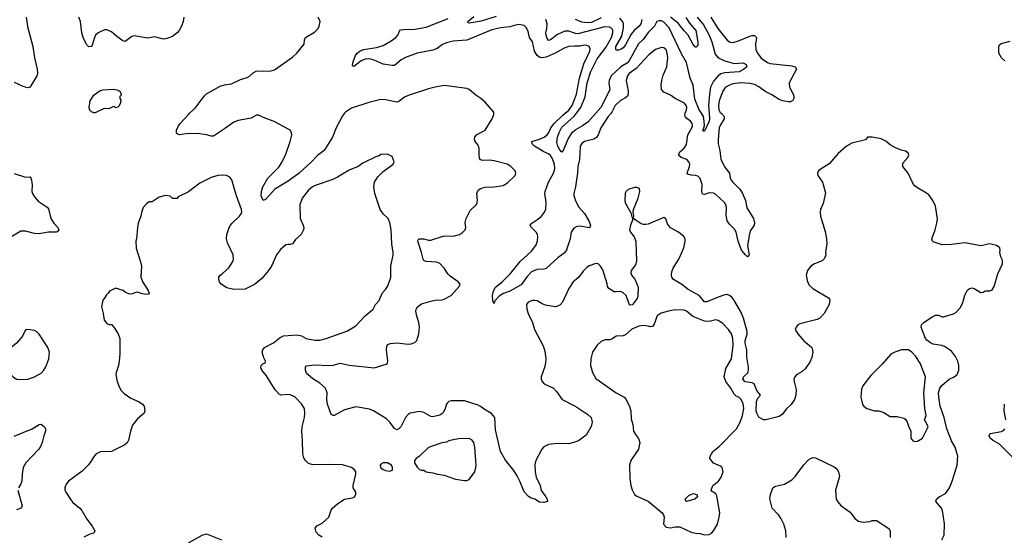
# Model space of a CAD drawing. Header units: inches. Extents: x 1843162 to 1959474, y 907081 to 1016326.
# Tile 246 of 256: x 1885099 to 1893798, y 926270 to 930827. Entities that reach past the tile are written whole.
import ezdxf

# ---------------------------------------------------------------- set-up
doc = ezdxf.new("R2010")
doc.units = ezdxf.units.IN
doc.header["$MEASUREMENT"] = 0
for name, color, linetype in [('B8982', 7, 'Continuous'), ('B8983', 7, 'Continuous'), ('B8992', 7, 'Continuous'), ('B8993', 7, 'Continuous')]:
    doc.layers.add(name, color=color, linetype=linetype)

msp = doc.modelspace()

# ---------------------------------------------------------------- linework, layer by layer
at = {"layer": 'B8982', "color": 5}
for points, elevation in [([(1887969.4, 930000), (1887950, 929977.4), (1887896.1, 929870), (1887864, 929790), (1887789.6, 929670.4), (1887730, 929626.6), (1887673.6, 929566.4), (1887569.1, 929470.9), (1887470, 929398.7), (1887353.7, 929330), (1887270, 929238), (1887250, 929229.3), (1887233.3, 929270), (1887235.1, 929310), (1887247.8, 929350), (1887290, 929425.7), (1887390, 929523.6), (1887416.3, 929563.7), (1887450, 929637.1), (1887490, 929750.8), (1887502.6, 929810), (1887500.5, 929830), (1887489.4, 929850), (1887347.7, 929927.7), (1887272.8, 929952.8), (1887210, 929984.4), (1887190, 929981.7), (1887144.2, 929955.8), (1887030, 929934.8), (1886990, 929920.7), (1886910, 929862.2), (1886810, 929797.6), (1886790, 929796.3), (1886750, 929809.7), (1886670, 929819.7), (1886570, 929818), (1886509.7, 929809.7), (1886495.1, 929815.1), (1886485.4, 929825.4), (1886485.1, 929850), (1886502.9, 929890), (1886517.6, 929910), (1886590, 929990.4), (1886600.3, 930000)], 720), ([(1890000, 927094.2), (1889950, 927078.2), (1889850, 927082.1), (1889770, 927072), (1889730, 927052.5), (1889711.3, 927030), (1889662.7, 926937.3), (1889653.4, 926910), (1889650.2, 926889.8), (1889653.2, 926830), (1889663.2, 926783.2), (1889698.7, 926710), (1889706.9, 926666.9), (1889748, 926610), (1889759.1, 926590), (1889761, 926570), (1889730, 926560.7), (1889690, 926562), (1889649.5, 926589.5), (1889619.1, 926599.1), (1889594.1, 926614.2), (1889554.7, 926654.7), (1889518.7, 926750), (1889495.5, 926795.5), (1889463.4, 926843.4), (1889390, 926933.3), (1889345.5, 927010), (1889301.5, 927201.5), (1889296.2, 927310), (1889267, 927347), (1889210, 927377.6), (1889169.3, 927409.3), (1889150, 927419.4), (1889030, 927458.5), (1888910, 927459.7), (1888890, 927452.8), (1888878.2, 927441.8), (1888870, 927429.2), (1888859.3, 927390), (1888842.1, 927357.9), (1888830, 927342.2), (1888810, 927331.9), (1888750, 927317.4), (1888730, 927319.8), (1888670, 927356.8), (1888630, 927365.5), (1888550, 927349.8), (1888530, 927336.4), (1888506.7, 927310), (1888467.2, 927230), (1888450, 927209.7), (1888430, 927203), (1888410, 927213.3), (1888370.4, 927270.4), (1888340.3, 927300.3), (1888226.3, 927370), (1888190, 927386.2), (1888070, 927405.3), (1887970, 927379.7), (1887878, 927330), (1887870, 927327.6), (1887850, 927338), (1887817.7, 927430), (1887812.6, 927470), (1887815.1, 927530), (1887800.5, 927570), (1887750, 927615.1), (1887690, 927653.3), (1887643.6, 927690), (1887629.6, 927710), (1887623.6, 927730), (1887624.8, 927755.2), (1887632.1, 927767.9), (1887703.1, 927776.9), (1887830.5, 927769.5), (1887870, 927774.8), (1887930, 927792.4), (1888010, 927774.3), (1888230, 927751), (1888338, 927782), (1888348.3, 927791.7), (1888350.9, 927809.1), (1888339.8, 927910), (1888341.6, 927938.4), (1888350, 927955.8), (1888374, 927966), (1888430, 927972.4), (1888530, 927960.3), (1888557.1, 927962.9), (1888590, 927974), (1888607.6, 927992.4), (1888624.7, 928050), (1888630.9, 928109.1), (1888626.9, 928150), (1888607, 928207), (1888599.2, 928250), (1888602.7, 928270), (1888615.1, 928290), (1888650, 928315.5), (1888730, 928340.3), (1888770, 928348.9), (1888830, 928350.4), (1888850, 928357.6), (1888910, 928390.6), (1888982, 928470), (1888989.4, 928490), (1888974, 928510), (1888901.1, 928561.1), (1888881.6, 928581.7), (1888850, 928629.7), (1888810, 928670.9), (1888783.6, 928683.6), (1888690, 928689.1), (1888670, 928699.7), (1888663.4, 928710), (1888650.4, 928770.4), (1888615.4, 928870), (1888618.7, 928881.3), (1888629, 928891), (1888669.8, 928890.2), (1888710, 928878.4), (1888730, 928877.2), (1888850, 928916.3), (1888930, 928914.9), (1888984, 928930), (1889010, 928944.9), (1889035.1, 928970), (1889042, 928990), (1889035.4, 929035.4), (1889043.1, 929070), (1889079.6, 929140.4), (1889131.2, 929190), (1889140.5, 929210), (1889142.6, 929230), (1889136.8, 929290), (1889150, 929320.3), (1889170, 929334.9), (1889210, 929346.9), (1889290, 929349.1), (1889370, 929362.4), (1889410, 929384.9), (1889475.1, 929450), (1889482, 929470), (1889476.2, 929490), (1889437, 929530), (1889405.2, 929550), (1889290, 929581), (1889250, 929584.2), (1889190, 929581.4), (1889170, 929589.7), (1889162.5, 929602.5), (1889157.7, 929630), (1889159.5, 929690), (1889150, 929718), (1889124.4, 929750), (1889116.4, 929770), (1889121, 929790), (1889135.6, 929810), (1889210, 929850.4), (1889273.6, 929950), (1889289.5, 929990), (1889289.4, 930000)], 720), ([(1890000, 928987.4), (1889995, 928985), (1889972.1, 928950), (1889961.6, 928890), (1889935.9, 928810), (1889929, 928790), (1889910, 928762.2), (1889855.6, 928724.4), (1889750, 928628), (1889730, 928621.4), (1889670, 928619.5), (1889621.6, 928598.4), (1889583.1, 928556.9), (1889530, 928484), (1889430, 928426.7), (1889374.1, 928405.9), (1889335.6, 928384.4), (1889297.6, 928342.4), (1889290, 928318), (1889278, 928338), (1889277.4, 928390), (1889282.2, 928417.8), (1889300.4, 928459.6), (1889360.7, 928510), (1889436.1, 928583.9), (1889520.3, 928690), (1889619.9, 928780.1), (1889659.3, 928830), (1889674.1, 928870), (1889676.3, 928910), (1889672.4, 928930), (1889661.4, 928950), (1889619.7, 928990), (1889607.8, 929010), (1889623, 929030), (1889676.1, 929063.9), (1889708.7, 929091.3), (1889734.9, 929125.1), (1889746.2, 929153.8), (1889750.8, 929210), (1889737.5, 929290), (1889740.1, 929310), (1889771.8, 929390), (1889816.1, 929470), (1889825.9, 929510), (1889822.6, 929550), (1889802.5, 929602.5), (1889787.7, 929627.7), (1889770, 929641.6), (1889730, 929660.1), (1889646.3, 929710), (1889626, 929730), (1889624.7, 929750), (1889690, 929771), (1889731.6, 929790), (1889759.9, 929810), (1889774.6, 929830), (1889792.3, 929870), (1889822.4, 929910), (1889897, 929983), (1889917.3, 930000)], 680), ([(1890000, 929845.8), (1889975.6, 929824.4), (1889943.8, 929776.2), (1889903.4, 929676.6), (1889890, 929655.1), (1889870, 929677), (1889853.7, 929710), (1889845.6, 929745.6), (1889851.4, 929790), (1889866.1, 929830), (1889890, 929876.6), (1889992.5, 929967.5), (1890000, 929977)], 660), ([(1887770, 926254), (1887742, 926270), (1887718.6, 926298.6), (1887710, 926332), (1887724.8, 926355.2), (1887770, 926378.8), (1887829.2, 926430), (1887850, 926491.3), (1887864, 926510), (1887910, 926551), (1887969.4, 926590.6), (1888040.2, 926599.8), (1888058, 926610), (1888068.7, 926630), (1888068.7, 926650), (1888044, 926690), (1888044, 926710), (1888068.7, 926810), (1888068.7, 926830), (1888058, 926850), (1888029.3, 926869.3), (1887952.3, 926892.3), (1887830, 926895.4), (1887690, 926891.8), (1887650, 926906), (1887623, 926930), (1887610, 926954), (1887601.3, 926990), (1887598.7, 927110), (1887590.9, 927190), (1887595.6, 927230), (1887616.8, 927310), (1887619.8, 927350), (1887614.5, 927390), (1887590, 927433.3), (1887530, 927493.8), (1887490, 927512.5), (1887470, 927515.8), (1887410, 927509.6), (1887393.4, 927513.4), (1887356.4, 927556.4), (1887280.2, 927680.2), (1887237.4, 927730), (1887229.7, 927750), (1887232.7, 927770), (1887250, 927787.3), (1887269, 927791), (1887272, 927808), (1887257.3, 927837.4), (1887242.6, 927890), (1887246, 927910), (1887262.9, 927930), (1887340.9, 927970), (1887400.4, 928019.6), (1887430, 928034.4), (1887550, 928042.4), (1887590, 928032.7), (1887630, 928008.2), (1887705.6, 927994.4), (1887750, 927994), (1887808, 928010), (1887990, 928073.4), (1888070, 928121), (1888151.5, 928208.5), (1888221.2, 928270), (1888244, 928310), (1888273.8, 928346.2), (1888301.2, 928410), (1888330, 928441), (1888349.3, 928470), (1888372.7, 928530), (1888377.2, 928550), (1888379.3, 928650), (1888399.3, 928750), (1888399.3, 928770), (1888387.5, 928847.5), (1888381.3, 928970), (1888370, 929035.3), (1888354, 929070), (1888309.4, 929110), (1888283.7, 929150), (1888236, 929290), (1888229, 929350), (1888234, 929390), (1888262.7, 929437.3), (1888310, 929484.7), (1888398, 929550), (1888408, 929570), (1888390, 929618), (1888350, 929638), (1888290, 929635.3), (1888270, 929622), (1888250, 929618), (1888130, 929558), (1888090.8, 929529.2), (1888010, 929496), (1887906, 929434), (1887864.6, 929415.4), (1887710, 929361.7), (1887686.4, 929350), (1887650, 929321.3), (1887594, 929250), (1887573.7, 929190), (1887577.1, 929070), (1887604.4, 929010), (1887608.5, 928990), (1887605.3, 928970), (1887586.7, 928930), (1887535.2, 928884.7), (1887510, 928845.1), (1887490, 928838.7), (1887470, 928841.3), (1887450, 928837.6), (1887403.7, 928796.3), (1887368.4, 928750), (1887322.4, 928650), (1887298.4, 928610), (1887239.2, 928540.8), (1887172.7, 928487.3), (1887090, 928446), (1886990, 928442.7), (1886930, 928456), (1886879, 928490), (1886865.2, 928510), (1886859, 928530), (1886859, 928550), (1886869, 928570), (1886890, 928582.8), (1886946.5, 928633.5), (1886981.3, 928690), (1886988, 928710), (1886984.7, 928750), (1886933.8, 928853.8), (1886927, 928890), (1886929.5, 928930), (1886949.5, 928990), (1886960.7, 929010), (1886976.2, 929030), (1887040.5, 929090), (1887055.1, 929110), (1887061.1, 929130), (1887058.9, 929150), (1887014.7, 929270), (1886972.5, 929412.5), (1886956.5, 929436.5), (1886926, 929450), (1886890, 929452.7), (1886850, 929449.2), (1886790, 929433.2), (1886690, 929382.7), (1886590, 929306.6), (1886498, 929262), (1886490, 929248), (1886450, 929246), (1886430, 929268), (1886387.1, 929272.9), (1886330, 929258), (1886270, 929218), (1886243.6, 929216.4), (1886219.6, 929200.4), (1886190, 929166), (1886176, 929124), (1886170.7, 929090), (1886146.8, 929030), (1886138.8, 928990), (1886130.8, 928890), (1886124, 928870), (1886128.1, 928808.1), (1886167.5, 928687.5), (1886174, 928650), (1886170.8, 928550), (1886185.8, 928505.8), (1886233.2, 928433.2), (1886242, 928410), (1886238, 928402), (1886222, 928398), (1886182.7, 928402.7), (1886150, 928415.3), (1886130, 928418), (1886096.9, 928403.1), (1886070, 928402), (1886030, 928419), (1886012.3, 928432.3), (1885946.4, 928453.6), (1885891.6, 928428.4), (1885882, 928410), (1885865.4, 928394.6), (1885850, 928366), (1885832.7, 928347.3), (1885822, 928290), (1885838, 928230), (1885844.7, 928170), (1885870, 928142), (1885890, 928132), (1885910, 928132), (1885932, 928110), (1885970, 928052), (1885984, 928010), (1885984.7, 927875.3), (1885979.5, 927810), (1885972.4, 927770), (1885950.4, 927710), (1885948.8, 927690), (1885961.1, 927630), (1885976, 927590), (1885993.5, 927553.5), (1886022, 927522), (1886080.8, 927480.8), (1886154.8, 927450), (1886182.8, 927430), (1886198.8, 927410), (1886204.7, 927370), (1886198, 927350), (1886141.3, 927298.7), (1886097, 927243), (1886077, 927190), (1886062, 927110), (1886050, 927087.3), (1886027.3, 927070), (1885910, 927011.6), (1885812.8, 927007.2), (1885776, 926990), (1885750, 926962), (1885734.8, 926930), (1885708.1, 926891.9), (1885650, 926837.2), (1885531, 926750), (1885510, 926722), (1885499.1, 926690), (1885499.1, 926670), (1885508, 926650), (1885550, 926582.8), (1885570, 926558.8), (1885630.3, 926510.3), (1885647.7, 926490), (1885692.7, 926412.7), (1885741, 926350), (1885762, 926310), (1885754, 926290), (1885719.8, 926280.2), (1885667.1, 926252.9)], 740), ([(1885050, 929468.9), (1885150, 929434.9), (1885190, 929438.8), (1885195.2, 929435.2), (1885204, 929410), (1885208.1, 929368.1), (1885206.4, 929310), (1885212.7, 929290), (1885230, 929260.7), (1885263.8, 929223.8), (1885342.8, 929170), (1885354.6, 929154.6), (1885375.3, 929070), (1885402, 929030), (1885436.4, 928990), (1885443.8, 928970), (1885430, 928952.3), (1885422, 928950), (1885350, 928948.8), (1885270, 928934.8), (1885230, 928938), (1885150, 928958.7), (1885110, 928956.8), (1884991.3, 928888.7)], 720), ([(1890000, 929314.1), (1889993.9, 929290), (1889995.4, 929270), (1890000, 929256.2)], 680), ([(1890000, 928518), (1889990.3, 928510), (1889950, 928451.8), (1889894.6, 928330), (1889870, 928303.5), (1889850, 928293.8), (1889830, 928290.7), (1889744.4, 928304.4), (1889714.9, 928314.9), (1889670, 928342.9), (1889650, 928345.1), (1889630, 928344.5), (1889590, 928331.5), (1889577.3, 928310), (1889580.5, 928270), (1889592.7, 928230), (1889630.3, 928150.3), (1889648.4, 928090), (1889723.6, 927943.6), (1889737.5, 927897.5), (1889746.2, 927830), (1889745.6, 927794.4), (1889738.6, 927761.4), (1889706, 927670), (1889705.7, 927650), (1889714, 927630), (1889733, 927610), (1889814.4, 927570), (1889841.7, 927541.7), (1889891.8, 927470), (1890000, 927413.9)], 720), ([(1885050, 927145.3), (1885208.5, 927211.5), (1885270, 927250.4), (1885290, 927253.4), (1885318, 927230), (1885327.7, 927210), (1885327.3, 927190), (1885313, 927150), (1885299.3, 927090), (1885283.9, 927056.1), (1885268, 927030), (1885154.9, 926910), (1885130.5, 926870), (1885120.5, 926810), (1885118, 926750), (1885110, 926724), (1885087.7, 926690)], 720), ([(1885083, 926670), (1885120.5, 926530), (1885113.4, 926510), (1885070, 926496.2)], 720), ([(1886590, 926203), (1886710, 926270.8), (1886750, 926282.8), (1886882, 926230)], 740)]:
    msp.add_lwpolyline(points, dxfattribs=dict(at, elevation=elevation))
at = {"layer": 'B8982', "color": 5, "elevation": 740}
for points in [[(1885170, 928088), (1885150, 928086), (1885124.7, 928030), (1885070, 927968.7), (1885024.7, 927930), (1884974.8, 927850), (1884978, 927770), (1884990.9, 927730.9), (1885006.4, 927706.4), (1885042, 927670), (1885070, 927651), (1885110, 927647.7), (1885170, 927650.7), (1885230, 927670.7), (1885290, 927704), (1885313.2, 927730), (1885330, 927758), (1885357.2, 927830), (1885361.2, 927890), (1885349.3, 927930), (1885270, 928049), (1885250, 928069), (1885230, 928079)], [(1889070, 927126), (1888976.9, 927123.1), (1888930, 927114), (1888890, 927104), (1888870, 927094), (1888830, 927086), (1888710, 927045.2), (1888630.5, 926969.5), (1888601, 926950), (1888587.3, 926930), (1888587.3, 926910), (1888610, 926872), (1888631.1, 926851.1), (1888645.4, 926845.4), (1888670, 926844.7), (1888690.9, 926830.9), (1888707.1, 926827.1), (1888750, 926822.8), (1888790.6, 926810.6), (1888850, 926800.7), (1888950, 926767.3), (1889030, 926754.8), (1889050, 926754.8), (1889070, 926762.8), (1889119, 926830), (1889132.3, 926887.7), (1889121.3, 927050), (1889115.6, 927075.6), (1889111.1, 927091.1), (1889098, 927110)], [(1888350, 926909.2), (1888310, 926909.2), (1888290, 926899), (1888282.8, 926890), (1888286.8, 926870), (1888310, 926850.8), (1888330, 926842), (1888370, 926836), (1888390, 926844.7), (1888394, 926850), (1888393.2, 926870), (1888384, 926890)]]:
    msp.add_lwpolyline(points, close=True, dxfattribs=at)
at = {"layer": 'B8983', "color": 5}
for points, elevation in [([(1885157.6, 930850), (1885167, 930767), (1885216.2, 930590), (1885230.2, 930490), (1885254.3, 930390), (1885255.8, 930350), (1885250.4, 930330), (1885198.7, 930241.3), (1885190, 930229.5), (1885170, 930225.6), (1885130, 930236.2), (1885053, 930273)], 720), ([(1886550.7, 930850), (1886543, 930810), (1886528, 930770), (1886508.6, 930731.4), (1886490.5, 930710), (1886450, 930679.5), (1886399.9, 930660.1), (1886370, 930654), (1886290, 930676.3), (1886230, 930663), (1886110, 930685.4), (1886090, 930679.7), (1886030, 930634.7), (1886010, 930639.7), (1885958, 930678), (1885910, 930721.1), (1885870, 930737.6), (1885850, 930736.9), (1885794, 930710), (1885770, 930689.6), (1885759.7, 930670), (1885738.7, 930601.3), (1885730.1, 930589.9), (1885710, 930587.3), (1885690, 930607.8), (1885659.7, 930670), (1885647.8, 930710), (1885635.1, 930810), (1885621.1, 930850)], 720), ([(1886600.3, 930000), (1886650, 930046.4), (1886729.1, 930150.9), (1886750, 930171.4), (1886870, 930239.6), (1886908.1, 930251.9), (1886970, 930261.3), (1887050, 930298.4), (1887110, 930315.8), (1887130, 930327.1), (1887162.9, 930357.1), (1887188.9, 930371.1), (1887250, 930375.9), (1887310, 930372.2), (1887350, 930382.4), (1887510, 930494.7), (1887546.4, 930530), (1887613.7, 930610), (1887616.4, 930650), (1887625.7, 930670), (1887704, 930716), (1887736.2, 930750), (1887745.1, 930770), (1887752.7, 930810), (1887737.2, 930850)], 720), ([(1890000, 930592.1), (1889950, 930591.5), (1889910, 930576.5), (1889828.6, 930531.4), (1889750, 930496.4), (1889710, 930489.9), (1889693.4, 930493.4), (1889671.8, 930511.8), (1889648.7, 930550), (1889629.9, 930629.9), (1889603.1, 930670), (1889590, 930721.2), (1889575.7, 930755.7), (1889555.5, 930775.5), (1889510, 930783.8), (1889470, 930776.3), (1889430, 930762.5), (1889350, 930756.1), (1889270, 930737.8), (1889050, 930646.8), (1888930, 930637.6), (1888870, 930623.9), (1888833.7, 930606.3), (1888787.3, 930572.7), (1888750, 930556.9), (1888610, 930531.4), (1888506.7, 930493.3), (1888468.1, 930472), (1888410, 930422.2), (1888390, 930421.1), (1888310, 930433.4), (1888230, 930469.9), (1888190, 930479.6), (1888150, 930478.2), (1888115.7, 930464.3), (1888050, 930412.3), (1888038, 930418), (1888043.5, 930450), (1888065.3, 930510), (1888079.7, 930530), (1888103.5, 930550), (1888135.7, 930564.3), (1888250, 930579.8), (1888310, 930599), (1888380.9, 930639.1), (1888421.1, 930670), (1888438.5, 930690), (1888454.2, 930725.8), (1888463.9, 930736.1), (1888490, 930741.1), (1888590, 930743.1), (1888690, 930761.3), (1888883.4, 930836.6)], 680), ([(1889310, 930855.4), (1889174.8, 930814.7), (1889070, 930795.1), (1889060.1, 930800.1), (1889057, 930810), (1889110, 930856.1)], 660), ([(1890000, 930707.6), (1889950, 930725.3), (1889914.7, 930725.3), (1889850, 930695.9), (1889790, 930647.9), (1889770, 930643.1), (1889759.4, 930659.4), (1889749.9, 930690), (1889748.6, 930710), (1889757.1, 930750), (1889759.3, 930790), (1889748.5, 930830)], 660), ([(1889289.4, 930000), (1889289.3, 930010), (1889210, 930097.2), (1889174, 930130), (1889130, 930159.3), (1889071.2, 930211.2), (1889050, 930219.5), (1888850, 930245.1), (1888770, 930231.3), (1888710, 930215.1), (1888530, 930157.4), (1888498, 930142), (1888450, 930105.4), (1888430, 930098.5), (1888330, 930119.2), (1888290, 930121), (1888184.2, 930095.8), (1888030, 930043.9), (1887978, 930010), (1887969.4, 930000)], 720), ([(1889917.3, 930000), (1889950, 930027.4), (1889980.1, 930070), (1890000, 930121.2)], 680)]:
    msp.add_lwpolyline(points, dxfattribs=dict(at, elevation=elevation))
at = {"layer": 'B8983', "color": 5, "elevation": 740}
msp.add_lwpolyline([(1885930, 930209.2), (1885830, 930203.7), (1885810, 930197.2), (1885746.8, 930150), (1885718, 930110), (1885711, 930050), (1885716, 930030), (1885730, 930016), (1885750, 930006), (1885770, 930006.8), (1885850, 930044.7), (1885890, 930042), (1885930, 930062), (1885950, 930051.3), (1885970, 930058), (1885982, 930070), (1885994, 930094), (1885995.3, 930115.3), (1885988, 930130), (1885986, 930150), (1885998, 930162), (1885998, 930170), (1885988, 930190), (1885970, 930202)], close=True, dxfattribs=at)
at = {"layer": 'B8992', "color": 5}
for points, elevation in [([(1890323.7, 930000), (1890298.9, 929970), (1890233.9, 929870), (1890210, 929808.5), (1890194.6, 929785.4), (1890170, 929770.5), (1890090, 929749.1), (1890066.5, 929733.5), (1890050.1, 929710), (1890046, 929590), (1890029.3, 929530), (1890028, 929470), (1890009.1, 929350), (1890000, 929314.1)], 680), ([(1890188.7, 930000), (1890118.9, 929921.1), (1890071.7, 929888.3), (1890010, 929854.6), (1890000, 929845.8)], 660), ([(1890000, 929977), (1890018, 930000)], 660), ([(1891295.5, 930000), (1891322.4, 929970), (1891321.8, 929950), (1891290, 929898.9), (1891279.8, 929870), (1891270.6, 929769.4), (1891271, 929730), (1891285.2, 929670), (1891293.6, 929593.6), (1891325.1, 929525.1), (1891370.2, 929470), (1891376.3, 929430), (1891385, 929410), (1891398.6, 929390), (1891460.7, 929330), (1891485.5, 929290), (1891510.1, 929230), (1891524.1, 929164.1), (1891581.3, 929070), (1891590.4, 929030.4), (1891588, 929010), (1891555.8, 928964.2), (1891546.6, 928933.4), (1891530.3, 928830), (1891543.8, 928750), (1891541, 928739), (1891530, 928732.3), (1891510, 928748.2), (1891475.8, 928790), (1891447.1, 928870), (1891429, 928950), (1891414.6, 928974.6), (1891370, 929018.5), (1891350.7, 929050), (1891339.5, 929099.5), (1891342.6, 929170), (1891338.9, 929190), (1891326.5, 929210), (1891250, 929281.7), (1891230, 929293.3), (1891190, 929298), (1891150, 929282), (1891130, 929284.7), (1891124.4, 929310), (1891129.9, 929370), (1891110, 929423.8), (1891090, 929443.2), (1891070.9, 929450.9), (1891030, 929452.3), (1891002.6, 929462.6), (1890996.4, 929470), (1891017.2, 929530), (1891018.5, 929550), (1891012.1, 929570), (1890991.8, 929590), (1890943, 929610), (1890919.8, 929630), (1890930, 929658.2), (1890968.7, 929691.3), (1890990, 929724.2), (1891002.9, 929810), (1891036, 929870), (1891042.5, 929890), (1891041.6, 929910), (1891028.4, 929928.4), (1890993.1, 929953.1), (1890978, 929970), (1890976, 929990), (1890979.5, 930000)], 680), ([(1891190.6, 930000), (1891194, 929950), (1891190, 929929.6), (1891150, 929840.9), (1891140.9, 929840.9), (1891134, 929850), (1891141.5, 929858.5), (1891148.6, 929891.4), (1891147.1, 929930), (1891139.4, 929970), (1891121.4, 930000)], 660), ([(1893245.2, 926230), (1893266, 926270), (1893269.5, 926370.5), (1893251.1, 926490), (1893244.2, 926510), (1893194, 926570), (1893198.4, 926590), (1893223.7, 926610), (1893279, 926641), (1893313.6, 926690), (1893337.6, 926750), (1893380.5, 926890), (1893388, 926970), (1893363.9, 927050), (1893330, 927105.1), (1893289.4, 927210), (1893265.5, 927310), (1893230.9, 927410), (1893218.2, 927490), (1893216.7, 927530), (1893229.2, 927570), (1893250, 927595.9), (1893310, 927649.1), (1893355.1, 927670), (1893380.7, 927690), (1893397.4, 927730), (1893396.9, 927770), (1893385.7, 927810), (1893367.7, 927850), (1893330, 927897.6), (1893270, 927938.5), (1893246.7, 927946.7), (1893170, 927959.2), (1893145.5, 927970), (1893113.7, 927993.7), (1893100.7, 928010), (1893062.7, 928110), (1893066.4, 928130), (1893087.3, 928150), (1893159.2, 928200.8), (1893190, 928216), (1893215.4, 928215.4), (1893250, 928199.8), (1893259.1, 928200.9), (1893350, 928226.4), (1893370, 928238.3), (1893410, 928283.8), (1893430, 928327.3), (1893449, 928391), (1893470, 928432.7), (1893490, 928450.4), (1893510, 928456.4), (1893530, 928450.4), (1893590, 928416), (1893610, 928418), (1893630, 928431.3), (1893670, 928430.7), (1893690, 928438.8), (1893707, 928470), (1893739.3, 928580.7), (1893780.9, 928670), (1893781.5, 928701.5), (1893766, 928730), (1893757.2, 928770), (1893761.2, 928790), (1893757.2, 928810), (1893730, 928832.7), (1893670, 928846), (1893590, 928829.4), (1893450, 928854.5), (1893330, 928840.5), (1893250, 928837), (1893170, 928863.6), (1893162.9, 928870), (1893156.9, 928890), (1893186, 928970), (1893202.9, 929030), (1893206.8, 929066.8), (1893190, 929178), (1893166.6, 929230), (1893130, 929279.3), (1893110, 929295.1), (1893030, 929339.5), (1893002.8, 929362.8), (1892980.1, 929400.1), (1892949.7, 929469.6), (1892901.2, 929530), (1892902.5, 929557.5), (1892944, 929610), (1892954, 929630), (1892948, 929650), (1892924.7, 929664.7), (1892890, 929672.7), (1892835.5, 929695.5), (1892790, 929721.2), (1892752, 929752), (1892710, 929774), (1892630, 929788.7), (1892590, 929788), (1892570, 929764), (1892450, 929736.2), (1892404.9, 929710), (1892330, 929644.5), (1892250, 929552.3), (1892178.8, 929510), (1892156, 929490), (1892146, 929470), (1892151, 929450), (1892190.3, 929390.3), (1892216.9, 929296.9), (1892198, 929202), (1892173.7, 929150), (1892170.4, 929130), (1892174.4, 929090), (1892216.1, 928956.1), (1892226.5, 928890), (1892229.1, 928850), (1892217.4, 928770), (1892221.1, 928750), (1892210, 928717), (1892190, 928696.9), (1892120.7, 928670), (1892087.3, 928650), (1892059.1, 928610), (1892048.4, 928570), (1892059.3, 928510), (1892077.2, 928477.2), (1892107.3, 928450), (1892246, 928370), (1892256.5, 928350), (1892250.2, 928310), (1892204.9, 928230), (1892168.5, 928190), (1892143.5, 928176.5), (1891990, 928138.7), (1891974, 928130), (1891958, 928110), (1891950.5, 928090), (1891972.2, 928050), (1892027.4, 927990), (1892093.1, 927933.1), (1892100.6, 927920.6), (1892106.8, 927890), (1892098.5, 927841.5), (1892079.1, 927800.9), (1892039.1, 927740.9), (1892010, 927716.2), (1891964, 927690), (1891946, 927670), (1891939.5, 927650), (1891940.3, 927630), (1891958, 927558), (1891956.9, 927510), (1891944, 927470), (1891914.6, 927425.4), (1891870, 927385.7), (1891838, 927342), (1891810, 927320.8), (1891691.7, 927291.7), (1891671.5, 927291.5), (1891630, 927315.6), (1891610, 927349.5), (1891606.9, 927366.9), (1891607.6, 927452.4), (1891619, 927481), (1891642.6, 927510), (1891612.1, 927550), (1891588.8, 927608.8), (1891570, 927617.8), (1891507.2, 927627.2), (1891486.9, 927650), (1891494.5, 927670), (1891533.2, 927706.8), (1891537.3, 927730), (1891537.2, 927757.2), (1891523.1, 927843.1), (1891523.9, 927910), (1891508.8, 927968.8), (1891508, 927988), (1891525, 928050), (1891524.9, 928070), (1891493.9, 928190), (1891467.5, 928250), (1891407.4, 928350), (1891390, 928374.7), (1891370.7, 928390.7), (1891350, 928397.4), (1891330, 928395.8), (1891270, 928375.9), (1891170, 928334.6), (1891150, 928334.7), (1891102.3, 928390), (1891003.7, 928443.7), (1890950, 928486), (1890876.3, 928530), (1890861, 928550), (1890857.6, 928570), (1890860.7, 928599.3), (1890871, 928630), (1890924.6, 928715.4), (1890967.6, 928810), (1890978.4, 928870), (1890977, 928890), (1890966.6, 928910), (1890919.3, 928950), (1890848.5, 928988.4), (1890822.3, 929022.2), (1890806.6, 929066.6), (1890790, 929079.3), (1890650, 929020.7), (1890630, 929017), (1890610, 929017), (1890590, 929023.7), (1890537.2, 929057.2), (1890530, 929068), (1890514, 929066), (1890514, 929054), (1890496, 929010), (1890487.7, 928970), (1890494.8, 928950), (1890526.9, 928906.9), (1890542, 928870), (1890547.2, 928690), (1890538.5, 928661.5), (1890502, 928610), (1890498, 928590), (1890503.6, 928570), (1890534.7, 928534.7), (1890564.4, 928464.5), (1890561.6, 928390), (1890556.3, 928370), (1890530.8, 928329.2), (1890510, 928306.2), (1890490, 928303.1), (1890486.7, 928306.7), (1890456.5, 928390), (1890430, 928413.3), (1890410, 928426.2), (1890370, 928420.7), (1890350, 928422.9), (1890304.2, 928450), (1890293.2, 928470), (1890290, 928492.3), (1890250, 928616.9), (1890230, 928649.5), (1890210, 928669.5), (1890190, 928672), (1890130, 928651.5), (1890110, 928636.2), (1890076.7, 928603.3), (1890038.9, 928550), (1890000, 928518)], 720), ([(1890000, 929256.2), (1890010, 929226.3), (1890040.2, 929170), (1890090, 929113.7), (1890127.2, 929050), (1890141.7, 929010), (1890137.3, 928990), (1890130, 928987.2), (1890050, 929001.7), (1890021.7, 928998.3), (1890000, 928987.4)], 680), ([(1893810.5, 927289.5), (1893797.6, 927370), (1893799.9, 927430)], 680), ([(1890000, 927413.9), (1890022.3, 927402.3), (1890118.7, 927338.7), (1890146.9, 927310), (1890157.6, 927270), (1890147.1, 927232.9), (1890104.8, 927155.2), (1890034.7, 927105.3), (1890000, 927094.2)], 720), ([(1893881.3, 926950), (1893755.5, 927075.5), (1893693.5, 927110), (1893673.5, 927130), (1893664.7, 927150), (1893674, 927170), (1893772.9, 927187.1), (1893790, 927195.3), (1893803.5, 927210)], 680), ([(1891871.2, 926250), (1891866.2, 926310), (1891848.8, 926370), (1891822.4, 926422.4), (1891803.9, 926450), (1891745.7, 926510), (1891727.6, 926592.4), (1891732, 926630), (1891752.7, 926690), (1891777.1, 926702.9), (1891857.2, 926722.8), (1891919.4, 926760.6), (1891949.8, 926790.1), (1892027.2, 926892.8), (1892070, 926940.4), (1892092.8, 926952.8), (1892110, 926956.4), (1892130, 926954), (1892295.5, 926875.5), (1892318, 926858), (1892333.1, 926830), (1892341.1, 926790), (1892307.4, 926670), (1892313.7, 926590), (1892325.9, 926565.9), (1892353.6, 926533.6), (1892435.9, 926475.9), (1892478, 926418), (1892510, 926394.4), (1892550, 926385.7), (1892610, 926393.4), (1892630, 926400.3), (1892670, 926399.5), (1892777.1, 926330), (1892788.4, 926310), (1892790.6, 926250.6)], 720)]:
    msp.add_lwpolyline(points, dxfattribs=dict(at, elevation=elevation))
for points, elevation in [([(1890550, 929345.2), (1890530, 929345.2), (1890474, 929326), (1890454, 929306), (1890448, 929292), (1890444.4, 929230), (1890448.7, 929208.7), (1890498.8, 929118.8), (1890510, 929074), (1890522, 929078), (1890526, 929090), (1890519, 929130), (1890521.2, 929150), (1890562.9, 929250), (1890579.3, 929310), (1890575.1, 929335.1)], 720), ([(1890890, 928261.3), (1890830, 928251.3), (1890767.1, 928232.9), (1890730.8, 928210), (1890704.7, 928135.3), (1890690, 928116), (1890670, 928112.3), (1890650, 928119.5), (1890610, 928122.9), (1890570, 928118.7), (1890507.9, 928092.1), (1890450, 928042.7), (1890430, 928032), (1890370, 928031), (1890330, 928003.6), (1890310, 927998.7), (1890270, 927998.4), (1890236.1, 927983.9), (1890200.7, 927950), (1890160.7, 927890), (1890144, 927830), (1890140.7, 927770), (1890159.1, 927710), (1890190, 927654.8), (1890370, 927530.3), (1890440.5, 927490), (1890457.6, 927470), (1890487.3, 927407.3), (1890498.4, 927370), (1890499.9, 927299.9), (1890516.3, 927250), (1890523, 927190), (1890539.9, 927159.9), (1890567.1, 927127.1), (1890577.6, 927090), (1890566, 927030), (1890499.1, 926930), (1890487.7, 926890), (1890490.9, 926770.9), (1890498.8, 926710), (1890510, 926672), (1890530.7, 926630.7), (1890550, 926616), (1890650, 926570.8), (1890774, 926470), (1890787.7, 926450), (1890794, 926430), (1890786.8, 926370), (1890810, 926341), (1890850, 926337.3), (1890890, 926345.5), (1890930, 926345.5), (1891030, 926299.1), (1891070, 926287.7), (1891110, 926286), (1891150, 926274), (1891190, 926278), (1891210, 926288.2), (1891230, 926310.6), (1891264, 926370), (1891278.9, 926430), (1891283.5, 926470), (1891259.3, 926619.3), (1891250, 926638), (1891216.4, 926656.4), (1891208.7, 926670), (1891222, 926710), (1891272.3, 926747.7), (1891297.5, 926782.5), (1891312.7, 926830), (1891304, 926870), (1891290, 926881.2), (1891227.5, 926907.5), (1891197.2, 926950), (1891198, 926970), (1891222.4, 927010), (1891282.6, 927057.4), (1891432.7, 927210), (1891462.9, 927270), (1891483.4, 927330), (1891496.8, 927390), (1891492, 927432), (1891472.6, 927470), (1891451.5, 927490), (1891430, 927499.9), (1891410, 927516.8), (1891380.7, 927570), (1891336.2, 927630), (1891323.8, 927670), (1891336.9, 927743.1), (1891387, 927830), (1891401.3, 927950), (1891399, 928010), (1891386.6, 928050), (1891359.8, 928090), (1891310, 928141.7), (1891270, 928168.2), (1891250, 928173), (1891190, 928160.3), (1891150, 928163.1), (1891044.6, 928204.6), (1890990, 928249.6), (1890970, 928258.9)], 740), ([(1892890, 927909.6), (1892830, 927889.3), (1892796, 927870), (1892718.8, 927781.2), (1892618.5, 927681.5), (1892546.8, 927590), (1892537.3, 927562.7), (1892531, 927490), (1892546.4, 927426.4), (1892558, 927410), (1892582, 927390), (1892650, 927371), (1892690.6, 927370.6), (1892734, 927354), (1892790, 927321), (1892850, 927318.8), (1892910, 927306), (1892919.8, 927299.8), (1892938, 927278), (1892950, 927234), (1892971.1, 927191.1), (1892972, 927130), (1892990, 927104.7), (1893010, 927098), (1893030, 927102), (1893075.3, 927130), (1893124, 927230), (1893117.2, 927250), (1893093.2, 927290), (1893107, 927330), (1893096.4, 927390), (1893086, 927530), (1893100.5, 927670), (1893053.5, 927790), (1893016.9, 927850), (1892979.6, 927890), (1892950, 927907.8)], 740), ([(1890990, 926569.2), (1890986, 926570), (1890978, 926590), (1891010, 926621), (1891050, 926638.8), (1891082, 926630), (1891086, 926610), (1891064.7, 926590)], 740)]:
    msp.add_lwpolyline(points, close=True, dxfattribs=dict(at, elevation=elevation))
at = {"layer": 'B8993', "color": 5}
for points, elevation in [([(1890235.4, 930844.6), (1890150, 930802.2), (1890118.8, 930798.8), (1890065.2, 930805.2), (1890010, 930828.5)], 640), ([(1890596.3, 930830), (1890586.5, 930790), (1890571.2, 930770), (1890528.7, 930731.3), (1890502.3, 930697.7), (1890450, 930604.2), (1890430, 930577.6), (1890410, 930564.7), (1890390, 930558.7), (1890370, 930558), (1890364.4, 930564.4), (1890366.1, 930590), (1890418.6, 930681.4), (1890434.6, 930754.6), (1890433.4, 930790), (1890427.8, 930807.8), (1890401.4, 930841.4)], 640), ([(1890985.5, 930845.5), (1891017.5, 930797.5), (1891072, 930730), (1891091.1, 930628.9), (1891090, 930598), (1891074.9, 930585.1), (1891070, 930584.5), (1891050, 930607.8), (1891005.4, 930690), (1890970, 930728.6), (1890917.6, 930797.6), (1890848.5, 930850)], 640), ([(1891085.1, 930850), (1891140.6, 930780.6), (1891191, 930690), (1891213.6, 930630), (1891242, 930522), (1891270, 930491.1), (1891330, 930462), (1891410, 930439.8), (1891490, 930446.7), (1891516, 930430), (1891523.1, 930410), (1891494.5, 930385.5), (1891454.1, 930365.9), (1891330, 930357.1), (1891292.5, 930347.5), (1891268.7, 930330), (1891230, 930284.6), (1891203.6, 930230), (1891192.3, 930170), (1891185.8, 930070), (1891190.6, 930000)], 660), ([(1891205.9, 930850), (1891266.3, 930750), (1891350, 930646.3), (1891371.1, 930631.1), (1891390, 930626), (1891410, 930628.2), (1891450, 930639.8), (1891550, 930682.6), (1891570, 930688.1), (1891590, 930686.3), (1891608.9, 930668.9), (1891599, 930610), (1891602.3, 930562.3), (1891616.2, 930530), (1891650, 930486.4), (1891704.9, 930450), (1891730, 930439.8), (1891920.2, 930420.2), (1891950.6, 930410), (1891961.6, 930390), (1891896.9, 930270), (1891900.2, 930230), (1891932.6, 930170), (1891937.6, 930150), (1891938.6, 930130), (1891930, 930113.6), (1891910, 930101.1), (1891890, 930100.3), (1891839.3, 930110), (1891810, 930121.1), (1891743.3, 930163.3), (1891690, 930189.2), (1891630, 930234.6), (1891590, 930253.8), (1891550, 930262.3), (1891470, 930269.9), (1891398.8, 930261.2), (1891369.6, 930249.6), (1891332.9, 930227.1), (1891310, 930194), (1891278.6, 930110), (1891272.6, 930070), (1891277.1, 930030), (1891288.1, 930008.1), (1891295.5, 930000)], 680), ([(1890018, 930000), (1890057, 930050), (1890094.9, 930145), (1890111.8, 930270), (1890145.9, 930370), (1890199.8, 930480.2), (1890277.9, 930582.1), (1890328.3, 930670), (1890340.6, 930710), (1890339.1, 930730), (1890330, 930748.7), (1890310, 930761.9), (1890270, 930763), (1890030, 930702.3), (1890010, 930704.1), (1890000, 930707.6)], 660), ([(1891121.4, 930000), (1891103.4, 930030), (1891064.7, 930124.7), (1891048, 930248), (1891023.4, 930310), (1890989.1, 930450), (1890945.4, 930525.4), (1890836.4, 930756.4), (1890790, 930806.3), (1890770, 930815.9), (1890750, 930818.2), (1890728.7, 930811.3), (1890707, 930770), (1890650, 930712.9), (1890607.2, 930652.8), (1890566.5, 930613.5), (1890474.8, 930450), (1890411.2, 930410), (1890325.9, 930330), (1890307.3, 930290), (1890304.4, 930270), (1890312.4, 930207.6), (1890232.9, 930050), (1890188.7, 930000)], 660), ([(1890000, 930121.2), (1890018.9, 930170), (1890044.9, 930310), (1890084, 930436), (1890135.6, 930550), (1890137.7, 930570), (1890130, 930589.6), (1890110, 930600.3), (1890090, 930601.4), (1890050, 930592.6), (1890000, 930592.1)], 680), ([(1890979.5, 930000), (1890989.9, 930030), (1890991.7, 930050), (1890987, 930070), (1890973.1, 930090), (1890891.1, 930130), (1890850, 930159.7), (1890790, 930185.1), (1890769.2, 930209.2), (1890766.8, 930250), (1890770.9, 930290), (1890784.6, 930335.4), (1890816.4, 930410), (1890824, 930490), (1890820.3, 930530), (1890810, 930559.6), (1890790, 930579.1), (1890770, 930580.4), (1890717.7, 930562.3), (1890660.3, 930519.7), (1890545.5, 930394.6), (1890483.8, 930350), (1890470.2, 930330), (1890457.1, 930290), (1890474.5, 930194.5), (1890474.2, 930170), (1890468.4, 930150), (1890450, 930135.6), (1890406.7, 930113.3), (1890360.6, 930070), (1890331.9, 930010), (1890323.7, 930000)], 680), ([(1893803.5, 930463.5), (1893772.9, 930490), (1893750.7, 930530), (1893748.8, 930591.2), (1893755.2, 930604.8), (1893770, 930617.3), (1893850, 930638.3)], 680)]:
    msp.add_lwpolyline(points, dxfattribs=dict(at, elevation=elevation))

doc.saveas('drawing.dxf')
